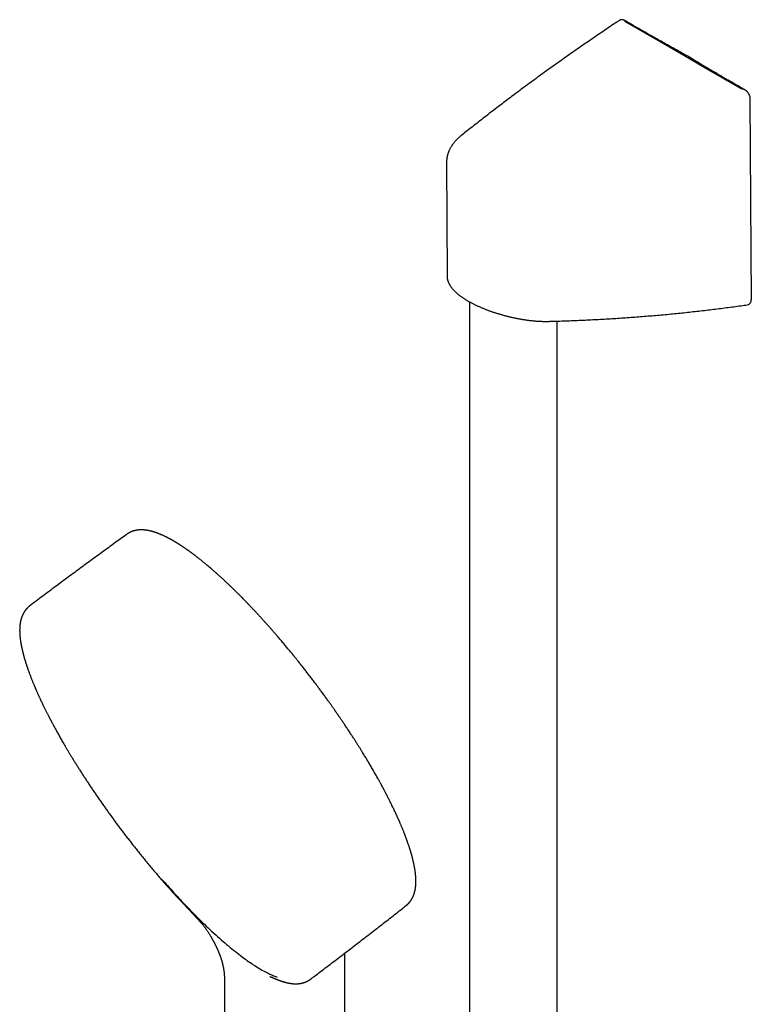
# Model space of a CAD drawing. Header units: millimetres. Extents: x 8 to 673, y 12 to 1463.
# Tile 6 of 16: x 524 to 673, y 490 to 690. Entities that reach past the tile are written whole.
import ezdxf

# ---------------------------------------------------------------- set-up
doc = ezdxf.new("R2010")
doc.units = ezdxf.units.MM

msp = doc.modelspace()

# ---------------------------------------------------------------- linework, layer by layer
at = {"color": 7, "linetype": 'Continuous', "lineweight": 30}
for p, q in [((655.27, 685.62), (647.48, 690.12)), ((659.46, 683.21), (655.27, 685.62)), ((663.64, 680.79), (659.46, 683.21)), ((671.43, 676.3), (663.64, 680.79)), ((611.2, 661.45), (611.3, 638.4)), ((615.89, 633.11), (615.89, 396.25)), ((672.41, 632.53), (672.44, 632.53)), ((633.69, 396.26), (633.69, 629.2)), ((526.57, 571.43), (526.58, 571.43)), ((590.51, 397.33), (590.51, 500.73)), ((566.01, 494.91), (566.01, 397.33))]:
    msp.add_line(p, q, dxfattribs=at)
at = {"color": 7, "linetype": 'Continuous', "lineweight": 30, "flags": 128}
for points in [[(647.74, 690.15), (647.54, 690.26), (647.46, 690.31)], [(671.97, 676.16), (671.77, 676.27), (671.69, 676.32)], [(673.21, 633.6), (673.16, 643.49), (673, 674.38)]]:
    msp.add_lwpolyline(points, dxfattribs=at)
at = {"color": 7, "linetype": 'Continuous', "lineweight": 30}
for points, knots in [([(646.36, 690.34), (646.19, 690.22), (645.54, 689.79), (644.43, 689.05), (643.04, 688.11), (641.65, 687.16), (640.26, 686.21), (638.88, 685.26), (637.51, 684.31), (636.14, 683.35), (634.78, 682.39), (633.43, 681.43), (632.08, 680.47), (630.74, 679.5), (629.4, 678.53), (628.07, 677.55), (626.74, 676.57), (625.43, 675.59), (624.12, 674.61), (622.81, 673.63), (621.51, 672.64), (620.22, 671.65), (618.93, 670.65), (617.65, 669.66), (616.38, 668.66), (615.2, 667.73), (614.45, 667.13), (614.13, 666.87)], [0, 0, 0, 0, 0.015435, 0.056839, 0.098242, 0.139645, 0.181049, 0.222452, 0.263855, 0.305258, 0.346662, 0.388065, 0.429468, 0.470871, 0.512274, 0.553677, 0.59508, 0.636483, 0.677886, 0.719288, 0.760691, 0.802093, 0.843496, 0.884898, 0.9263, 0.967702, 1, 1, 1, 1]), ([(647.46, 690.31), (647.45, 690.31), (647.41, 690.33), (647.34, 690.37), (647.25, 690.41), (647.15, 690.44), (647.06, 690.46), (646.96, 690.48), (646.87, 690.48), (646.78, 690.48), (646.7, 690.47), (646.61, 690.45), (646.53, 690.42), (646.45, 690.39), (646.4, 690.36), (646.37, 690.34), (646.36, 690.34)], [0, 0, 0, 0, 0.020589, 0.107722, 0.195447, 0.282999, 0.369647, 0.454683, 0.529102, 0.609672, 0.688038, 0.764193, 0.83842, 0.911054, 0.981796, 1, 1, 1, 1]), ([(659.77, 683.35), (659.6, 683.44), (659.27, 683.62), (658.79, 683.89), (658.32, 684.15), (657.88, 684.39), (657.46, 684.63), (657.06, 684.85), (656.69, 685.06), (656.34, 685.25), (655.72, 685.6), (654.84, 686.09), (653.95, 686.6), (653.32, 686.95), (652.95, 687.16), (652.6, 687.36), (652.26, 687.56), (651.94, 687.74), (651.64, 687.91), (651.41, 688.04), (651.23, 688.14), (651.1, 688.21), (650.96, 688.29), (650.82, 688.38), (650.66, 688.47), (650.51, 688.56), (650.33, 688.66), (650.13, 688.77), (649.91, 688.9), (649.66, 689.04), (649.38, 689.2), (649.09, 689.37), (648.78, 689.55), (648.45, 689.74), (648.1, 689.94), (647.86, 690.08), (647.74, 690.15)], [0, 0, 0, 0, 0.041964, 0.08219, 0.120674, 0.157414, 0.19241, 0.225084, 0.256074, 0.285382, 0.313033, 0.409264, 0.504631, 0.535409, 0.566093, 0.595792, 0.623842, 0.650245, 0.675001, 0.698108, 0.708828, 0.719155, 0.730404, 0.743711, 0.755609, 0.768778, 0.783216, 0.798926, 0.818319, 0.839352, 0.862026, 0.88634, 0.912294, 0.939889, 0.969124, 1, 1, 1, 1]), ([(659.77, 683.34), (659.77, 683.35), (659.75, 683.36), (659.71, 683.36), (659.65, 683.35), (659.59, 683.32), (659.52, 683.27), (659.48, 683.23), (659.46, 683.21)], [0, 0, 0, 0, 0.079561, 0.230015, 0.394841, 0.576472, 0.777277, 1, 1, 1, 1]), ([(671.69, 676.32), (671.52, 676.42), (671.2, 676.6), (670.73, 676.87), (670.28, 677.14), (669.85, 677.39), (669.43, 677.63), (669.04, 677.86), (668.67, 678.07), (668.33, 678.27), (668.01, 678.46), (667.7, 678.64), (667.4, 678.81), (667.13, 678.97), (666.87, 679.13), (666.62, 679.27), (666.39, 679.4), (665.97, 679.65), (665.39, 679.99), (664.64, 680.43), (664.1, 680.75), (663.72, 680.98), (663.49, 681.12), (663.26, 681.26), (663.01, 681.41), (662.71, 681.58), (662.38, 681.78), (662, 682), (661.6, 682.24), (661.18, 682.5), (660.73, 682.77), (660.26, 683.05), (659.94, 683.25), (659.78, 683.34)], [0, 0, 0, 0, 0.040974, 0.080415, 0.118323, 0.154698, 0.189539, 0.222848, 0.252848, 0.281486, 0.308762, 0.334674, 0.359223, 0.38241, 0.404234, 0.424696, 0.443794, 0.461697, 0.532129, 0.59019, 0.64916, 0.667882, 0.686789, 0.70668, 0.727735, 0.749956, 0.779988, 0.811917, 0.84574, 0.88146, 0.919076, 0.958589, 1, 1, 1, 1]), ([(673, 674.39), (673, 674.41), (673, 674.48), (672.99, 674.58), (672.97, 674.68), (672.95, 674.79), (672.92, 674.9), (672.89, 675), (672.85, 675.11), (672.8, 675.21), (672.75, 675.31), (672.7, 675.41), (672.64, 675.5), (672.58, 675.59), (672.51, 675.68), (672.44, 675.77), (672.36, 675.85), (672.28, 675.93), (672.2, 676), (672.11, 676.06), (672.04, 676.12), (671.99, 676.15), (671.97, 676.16)], [0, 0, 0, 0, 0.042109, 0.09402, 0.146295, 0.198539, 0.250551, 0.302204, 0.353432, 0.404217, 0.454581, 0.504541, 0.553571, 0.603585, 0.654143, 0.705219, 0.756773, 0.808752, 0.861044, 0.911982, 0.964069, 1, 1, 1, 1]), ([(614.13, 666.87), (614.09, 666.84), (613.98, 666.75), (613.81, 666.61), (613.61, 666.44), (613.43, 666.26), (613.24, 666.08), (613.07, 665.89), (612.9, 665.71), (612.74, 665.52), (612.59, 665.33), (612.44, 665.13), (612.31, 664.94), (612.18, 664.74), (612.05, 664.54), (611.94, 664.33), (611.84, 664.13), (611.74, 663.92), (611.65, 663.72), (611.57, 663.51), (611.49, 663.3), (611.43, 663.09), (611.37, 662.88), (611.32, 662.67), (611.28, 662.46), (611.25, 662.25), (611.23, 662.04), (611.21, 661.82), (611.2, 661.63), (611.2, 661.51), (611.2, 661.45)], [0, 0, 0, 0, 0.020804, 0.059212, 0.097581, 0.135877, 0.174083, 0.212187, 0.250172, 0.288024, 0.325729, 0.363274, 0.400647, 0.437839, 0.474839, 0.511644, 0.548249, 0.584653, 0.620858, 0.656869, 0.692692, 0.728337, 0.763815, 0.799139, 0.834327, 0.869393, 0.904357, 0.939239, 0.974058, 1, 1, 1, 1]), ([(611.3, 638.4), (611.3, 638.35), (611.3, 638.25), (611.31, 638.1), (611.33, 637.95), (611.36, 637.79), (611.39, 637.64), (611.43, 637.48), (611.48, 637.32), (611.54, 637.16), (611.61, 637.01), (611.69, 636.85), (611.77, 636.68), (611.86, 636.52), (611.96, 636.36), (612.07, 636.2), (612.19, 636.04), (612.31, 635.88), (612.44, 635.73), (612.58, 635.57), (612.74, 635.41), (612.9, 635.25), (613.06, 635.09), (613.23, 634.93), (613.41, 634.78), (613.59, 634.63), (613.77, 634.49), (613.96, 634.34), (614.16, 634.19), (614.37, 634.05), (614.57, 633.91), (614.79, 633.77), (615, 633.63), (615.23, 633.49), (615.45, 633.36), (615.69, 633.22), (615.92, 633.09), (616.16, 632.96), (616.4, 632.83), (616.65, 632.71), (616.9, 632.58), (617.16, 632.46), (617.42, 632.33), (617.68, 632.21), (617.95, 632.09), (618.22, 631.98), (618.49, 631.86), (618.77, 631.75), (619.05, 631.64), (619.33, 631.53), (619.62, 631.42), (619.91, 631.31), (620.2, 631.21), (620.49, 631.1), (620.79, 631.01), (621.08, 630.91), (621.38, 630.81), (621.69, 630.72), (621.99, 630.63), (622.3, 630.54), (622.61, 630.45), (622.92, 630.37), (623.22, 630.28), (623.53, 630.21), (623.84, 630.13), (624.15, 630.05), (624.47, 629.98), (624.78, 629.91), (625.09, 629.85), (625.4, 629.78), (625.72, 629.72), (626.03, 629.66), (626.34, 629.61), (626.65, 629.56), (626.96, 629.51), (627.27, 629.46), (627.58, 629.42), (627.88, 629.38), (628.19, 629.34), (628.49, 629.31), (628.79, 629.28), (629.09, 629.25), (629.39, 629.22), (629.69, 629.2), (629.98, 629.18), (630.27, 629.17), (630.56, 629.16), (630.85, 629.15), (631.13, 629.15), (631.41, 629.15), (631.65, 629.15), (631.8, 629.15), (631.86, 629.15)], [0, 0, 0, 0, 0.007884, 0.016911, 0.026047, 0.035314, 0.044735, 0.054311, 0.064057, 0.074041, 0.084217, 0.094604, 0.105218, 0.116069, 0.127161, 0.138491, 0.150049, 0.160627, 0.171761, 0.18375, 0.195791, 0.207791, 0.219697, 0.231474, 0.243098, 0.254551, 0.265813, 0.277588, 0.289057, 0.300469, 0.311827, 0.323136, 0.334401, 0.345626, 0.356818, 0.367966, 0.379109, 0.390125, 0.401111, 0.412077, 0.423035, 0.433996, 0.444967, 0.455959, 0.466988, 0.477823, 0.488766, 0.499739, 0.510734, 0.521741, 0.53275, 0.543747, 0.55472, 0.565659, 0.576586, 0.587576, 0.598627, 0.609728, 0.620867, 0.632031, 0.643206, 0.654377, 0.665528, 0.676602, 0.687878, 0.699157, 0.710445, 0.721753, 0.733089, 0.744465, 0.75589, 0.767374, 0.778892, 0.790421, 0.801971, 0.813546, 0.825151, 0.836791, 0.848472, 0.860199, 0.871982, 0.883863, 0.895681, 0.907575, 0.919536, 0.931557, 0.943629, 0.955743, 0.967891, 0.980025, 0.992143, 1, 1, 1, 1]), ([(631.89, 629.15), (632.15, 629.16), (632.93, 629.18), (634.24, 629.22), (635.83, 629.27), (637.41, 629.33), (638.98, 629.4), (640.55, 629.48), (642.12, 629.56), (643.68, 629.64), (645.24, 629.74), (646.8, 629.84), (648.35, 629.95), (649.89, 630.06), (651.44, 630.18), (652.98, 630.31), (654.51, 630.44), (656.05, 630.58), (657.58, 630.73), (659.1, 630.88), (660.62, 631.04), (662.14, 631.21), (663.65, 631.38), (665.15, 631.56), (666.66, 631.74), (668.15, 631.94), (669.64, 632.14), (671.06, 632.33), (671.99, 632.46), (672.41, 632.52)], [0, 0, 0, 0, 0.018263, 0.05655, 0.094797, 0.132992, 0.171126, 0.209211, 0.247331, 0.285426, 0.323496, 0.361542, 0.399565, 0.437565, 0.475544, 0.513501, 0.551403, 0.589412, 0.627382, 0.665315, 0.70321, 0.741068, 0.778892, 0.81668, 0.854435, 0.892157, 0.929847, 0.967506, 1, 1, 1, 1]), ([(672.47, 632.54), (672.48, 632.54), (672.51, 632.54), (672.57, 632.56), (672.65, 632.59), (672.73, 632.63), (672.8, 632.68), (672.86, 632.73), (672.92, 632.79), (672.97, 632.85), (673.02, 632.91), (673.07, 632.99), (673.1, 633.06), (673.14, 633.15), (673.16, 633.23), (673.18, 633.32), (673.2, 633.42), (673.21, 633.51), (673.21, 633.58), (673.21, 633.6)], [0, 0, 0, 0, 0.0184356, 0.078751, 0.1382802, 0.1972194, 0.2557778, 0.3139927, 0.3716866, 0.429802, 0.4886979, 0.5487056, 0.6101459, 0.6733041, 0.73839, 0.8054871, 0.8745052, 0.9451637, 1, 1, 1, 1]), ([(602.88, 510.32), (602.91, 510.34), (602.96, 510.38), (603.02, 510.43), (603.06, 510.46), (603.09, 510.49), (603.13, 510.52), (603.17, 510.55), (603.22, 510.59), (603.26, 510.64), (603.31, 510.68), (603.36, 510.73), (603.41, 510.78), (603.46, 510.83), (603.5, 510.87), (603.54, 510.92), (603.58, 510.96), (603.61, 511), (603.65, 511.04), (603.69, 511.09), (603.73, 511.13), (603.76, 511.18), (603.8, 511.22), (603.82, 511.26), (603.85, 511.29), (603.87, 511.32), (603.89, 511.35), (603.92, 511.39), (603.94, 511.42), (603.97, 511.46), (604, 511.51), (604.03, 511.55), (604.06, 511.6), (604.08, 511.63), (604.1, 511.67), (604.12, 511.7), (604.14, 511.74), (604.17, 511.79), (604.2, 511.85), (604.24, 511.91), (604.27, 511.96), (604.29, 512.02), (604.32, 512.07), (604.35, 512.13), (604.37, 512.18), (604.4, 512.24), (604.42, 512.3), (604.45, 512.35), (604.46, 512.4), (604.48, 512.43), (604.49, 512.46), (604.5, 512.49), (604.52, 512.53), (604.54, 512.59), (604.57, 512.66), (604.6, 512.75), (604.62, 512.83), (604.65, 512.91), (604.67, 512.99), (604.69, 513.07), (604.71, 513.15), (604.73, 513.23), (604.76, 513.32), (604.78, 513.41), (604.8, 513.52), (604.82, 513.63), (604.84, 513.74), (604.86, 513.85), (604.87, 513.95), (604.89, 514.06), (604.9, 514.15), (604.91, 514.23), (604.92, 514.3), (604.92, 514.36), (604.93, 514.42), (604.93, 514.48), (604.94, 514.53), (604.94, 514.57), (604.94, 514.62), (604.95, 514.68), (604.95, 514.75), (604.96, 514.82), (604.96, 514.9), (604.96, 514.98), (604.96, 515.07), (604.97, 515.16), (604.97, 515.26), (604.97, 515.36), (604.97, 515.46), (604.97, 515.57), (604.96, 515.67), (604.96, 515.8), (604.95, 515.95), (604.94, 516.14), (604.93, 516.33), (604.92, 516.49), (604.9, 516.62), (604.9, 516.7), (604.89, 516.79), (604.88, 516.87), (604.87, 516.95), (604.86, 517.01), (604.85, 517.08), (604.85, 517.15), (604.84, 517.23), (604.82, 517.32), (604.81, 517.43), (604.79, 517.54), (604.78, 517.64), (604.76, 517.75), (604.74, 517.85), (604.73, 517.95), (604.71, 518.04), (604.7, 518.13), (604.68, 518.21), (604.67, 518.29), (604.65, 518.38), (604.63, 518.48), (604.61, 518.58), (604.58, 518.72), (604.55, 518.89), (604.5, 519.09), (604.46, 519.29), (604.42, 519.45), (604.39, 519.59), (604.36, 519.69), (604.34, 519.79), (604.32, 519.88), (604.29, 519.99), (604.26, 520.11), (604.22, 520.26), (604.18, 520.42), (604.13, 520.59), (604.09, 520.75), (604.05, 520.89), (604.01, 521.01), (603.98, 521.13), (603.94, 521.26), (603.9, 521.38), (603.87, 521.5), (603.84, 521.6), (603.81, 521.7), (603.78, 521.78), (603.76, 521.84), (603.74, 521.91), (603.72, 521.98), (603.69, 522.07), (603.65, 522.18), (603.61, 522.31), (603.55, 522.5), (603.46, 522.77), (603.34, 523.11), (603.24, 523.39), (603.17, 523.61), (603.11, 523.76), (603.06, 523.9), (603.02, 524.03), (602.97, 524.14), (602.94, 524.23), (602.91, 524.31), (602.88, 524.38), (602.86, 524.43), (602.84, 524.48), (602.82, 524.55), (602.79, 524.62), (602.76, 524.71), (602.73, 524.8), (602.69, 524.89), (602.65, 524.99), (602.61, 525.08), (602.56, 525.23), (602.48, 525.43), (602.38, 525.67), (602.28, 525.93), (602.17, 526.2), (602.06, 526.46), (601.95, 526.72), (601.85, 526.96), (601.75, 527.18), (601.67, 527.36), (601.61, 527.51), (601.54, 527.65), (601.49, 527.79), (601.43, 527.91), (601.38, 528.03), (601.33, 528.13), (601.3, 528.21), (601.26, 528.28), (601.23, 528.36), (601.18, 528.47), (601.12, 528.6), (601.05, 528.75), (600.97, 528.92), (600.89, 529.1), (600.81, 529.28), (600.69, 529.53), (600.54, 529.84), (600.36, 530.22), (600.16, 530.63), (599.96, 531.04), (599.72, 531.53), (599.43, 532.1), (599.19, 532.58), (599.01, 532.91), (598.92, 533.09), (598.83, 533.26), (598.74, 533.44), (598.65, 533.61), (598.56, 533.78), (598.47, 533.95), (598.39, 534.11), (598.31, 534.24), (598.25, 534.36), (598.2, 534.45), (598.16, 534.52), (598.13, 534.58), (598.11, 534.62), (598.08, 534.68), (598.04, 534.75), (597.99, 534.85), (597.92, 534.98), (597.84, 535.12), (597.75, 535.29), (597.64, 535.48), (597.53, 535.69), (597.4, 535.93), (597.23, 536.22), (597.04, 536.56), (596.83, 536.94), (596.61, 537.31), (596.41, 537.67), (596.19, 538.05), (595.97, 538.44), (595.73, 538.84), (595.51, 539.22), (595.29, 539.59), (595.07, 539.95), (594.86, 540.3), (594.64, 540.67), (594.39, 541.08), (594.11, 541.53), (593.82, 542), (593.51, 542.5), (593.18, 543.03), (592.83, 543.57), (592.47, 544.14), (592.08, 544.74), (591.74, 545.27), (591.44, 545.72), (591.2, 546.09), (590.97, 546.44), (590.74, 546.78), (590.52, 547.1), (590.32, 547.41), (590.12, 547.71), (589.92, 548), (589.73, 548.28), (589.55, 548.54), (589.38, 548.78), (589.24, 548.99), (589.12, 549.17), (589.02, 549.31), (588.93, 549.44), (588.84, 549.56), (588.77, 549.67), (588.71, 549.75), (588.67, 549.81), (588.64, 549.86), (588.6, 549.91), (588.56, 549.98), (588.5, 550.05), (588.42, 550.17), (588.32, 550.32), (588.18, 550.51), (588.02, 550.74), (587.85, 550.98), (587.66, 551.25), (587.46, 551.53), (587.26, 551.82), (587.05, 552.11), (586.83, 552.42), (586.59, 552.74), (586.34, 553.08), (586.08, 553.44), (585.75, 553.89), (585.35, 554.43), (584.88, 555.06), (584.39, 555.72), (583.87, 556.4), (583.33, 557.11), (582.8, 557.79), (582.37, 558.35), (582.02, 558.8), (581.76, 559.13), (581.5, 559.45), (581.26, 559.76), (581.03, 560.04), (580.84, 560.28), (580.67, 560.49), (580.53, 560.67), (580.4, 560.82), (580.29, 560.96), (580.2, 561.08), (580.12, 561.17), (580.05, 561.26), (579.98, 561.34), (579.9, 561.44), (579.81, 561.55), (579.7, 561.69), (579.57, 561.84), (579.41, 562.04), (579.19, 562.3), (578.94, 562.61), (578.66, 562.94), (578.38, 563.28), (578.07, 563.64), (577.76, 564.01), (577.44, 564.39), (577.12, 564.77), (576.77, 565.17), (576.42, 565.58), (576.05, 566.01), (575.67, 566.44), (575.28, 566.89), (574.89, 567.33), (574.51, 567.75), (574.1, 568.21), (573.67, 568.68), (573.22, 569.18), (572.77, 569.66), (572.33, 570.14), (571.89, 570.6), (571.48, 571.04), (571.09, 571.45), (570.72, 571.83), (570.36, 572.2), (570.01, 572.56), (569.65, 572.92), (569.34, 573.24), (569.08, 573.5), (568.87, 573.71), (568.66, 573.92), (568.47, 574.1), (568.32, 574.25), (568.22, 574.35), (568.13, 574.44), (568.06, 574.51), (568.01, 574.56), (567.97, 574.59), (567.94, 574.62), (567.9, 574.66), (567.85, 574.72), (567.78, 574.78), (567.7, 574.86), (567.59, 574.97), (567.44, 575.11), (567.25, 575.29), (567.06, 575.48), (566.85, 575.67), (566.64, 575.87), (566.41, 576.09), (566.18, 576.3), (565.93, 576.54), (565.67, 576.78), (565.4, 577.03), (565.14, 577.27), (564.89, 577.49), (564.65, 577.71), (564.43, 577.91), (564.22, 578.09), (563.89, 578.38), (563.6, 578.63), (563.36, 578.84), (563.27, 578.92), (563.19, 578.98), (563.13, 579.04), (563.08, 579.08), (563.04, 579.12), (563.01, 579.14), (562.97, 579.17), (562.93, 579.21), (562.88, 579.25), (562.82, 579.3), (562.75, 579.36), (562.67, 579.43), (562.56, 579.52), (562.44, 579.62), (562.3, 579.74), (562.14, 579.87), (561.97, 580.01), (561.8, 580.15), (561.52, 580.38), (561.13, 580.69), (560.7, 581.03), (560.34, 581.31), (560.12, 581.48), (559.97, 581.59), (559.88, 581.66), (559.81, 581.72), (559.74, 581.76), (559.68, 581.81), (559.64, 581.84), (559.6, 581.87), (559.57, 581.89), (559.54, 581.91), (559.5, 581.95), (559.44, 581.99), (559.37, 582.04), (559.28, 582.1), (559.18, 582.18), (559.07, 582.26), (558.95, 582.34), (558.84, 582.43), (558.73, 582.51), (558.61, 582.59), (558.5, 582.67), (558.38, 582.76), (558.23, 582.86), (558.07, 582.97), (557.91, 583.08), (557.76, 583.18), (557.63, 583.27), (557.5, 583.35), (557.39, 583.43), (557.27, 583.5), (557.17, 583.57), (557.05, 583.65), (556.94, 583.72), (556.82, 583.8), (556.7, 583.87), (556.57, 583.95), (556.44, 584.04), (556.31, 584.12), (556.18, 584.19), (556.07, 584.26), (555.96, 584.33), (555.86, 584.39), (555.75, 584.45), (555.66, 584.5), (555.58, 584.55), (555.5, 584.59), (555.44, 584.63), (555.39, 584.66), (555.34, 584.69), (555.28, 584.72), (555.22, 584.76), (555.14, 584.8), (555.05, 584.85), (554.94, 584.91), (554.84, 584.96), (554.75, 585.01), (554.65, 585.06), (554.56, 585.11), (554.47, 585.16), (554.4, 585.19), (554.35, 585.22), (554.31, 585.24), (554.28, 585.26), (554.24, 585.27), (554.2, 585.3), (554.14, 585.33), (554.06, 585.36), (553.98, 585.4), (553.77, 585.51), (553.56, 585.6), (553.37, 585.69), (553.31, 585.71), (553.26, 585.74), (553.22, 585.75), (553.18, 585.77), (553.13, 585.79), (553.07, 585.82), (553, 585.85), (552.92, 585.88), (552.8, 585.93), (552.65, 585.99), (552.51, 586.04), (552.4, 586.09), (552.34, 586.11), (552.28, 586.13), (552.23, 586.15), (552.18, 586.16), (552.12, 586.19), (552.05, 586.21), (551.96, 586.24), (551.86, 586.27), (551.74, 586.31), (551.63, 586.35), (551.52, 586.38), (551.43, 586.41), (551.36, 586.42), (551.31, 586.44), (551.25, 586.46), (551.19, 586.47), (551.12, 586.49), (551.04, 586.51), (550.96, 586.53), (550.88, 586.55), (550.8, 586.57), (550.73, 586.58), (550.66, 586.6), (550.6, 586.61), (550.55, 586.62), (550.5, 586.63), (550.45, 586.64), (550.39, 586.65), (550.33, 586.66), (550.27, 586.67), (550.2, 586.68), (550.15, 586.69), (550.1, 586.69), (550.06, 586.7), (550.02, 586.71), (549.97, 586.71), (549.92, 586.72), (549.86, 586.72), (549.78, 586.73), (549.68, 586.74), (549.57, 586.75), (549.47, 586.76), (549.38, 586.76), (549.29, 586.76), (549.22, 586.77), (549.14, 586.77), (549.06, 586.77), (548.99, 586.77), (548.91, 586.76), (548.83, 586.76), (548.76, 586.76), (548.69, 586.75), (548.64, 586.75), (548.59, 586.74), (548.55, 586.74), (548.51, 586.74), (548.48, 586.73), (548.45, 586.73), (548.41, 586.73), (548.36, 586.72), (548.3, 586.71), (548.24, 586.7), (548.17, 586.69), (548.11, 586.68), (548.05, 586.67), (548, 586.66), (547.94, 586.65), (547.88, 586.64), (547.81, 586.62), (547.75, 586.61), (547.71, 586.59), (547.66, 586.58), (547.62, 586.57), (547.58, 586.56), (547.53, 586.55), (547.47, 586.53), (547.41, 586.51), (547.36, 586.49), (547.31, 586.47), (547.26, 586.46), (547.22, 586.44), (547.17, 586.42), (547.12, 586.4), (547.06, 586.38), (547, 586.35), (546.94, 586.32), (546.88, 586.3), (546.83, 586.27), (546.77, 586.24), (546.71, 586.21), (546.65, 586.18), (546.58, 586.14), (546.51, 586.1), (546.44, 586.06), (546.37, 586.02), (546.32, 585.99), (546.27, 585.95), (546.23, 585.93), (546.18, 585.89), (546.11, 585.84), (546.06, 585.81), (546.04, 585.79)], [0, 0, 0, 0, 0.001046, 0.001899, 0.002562, 0.00309, 0.003606, 0.0046, 0.005593, 0.006582, 0.007685, 0.008831, 0.009929, 0.011165, 0.012268, 0.013228, 0.014154, 0.015104, 0.016165, 0.017102, 0.01816, 0.019262, 0.020214, 0.021008, 0.021696, 0.022392, 0.023041, 0.023724, 0.024507, 0.025393, 0.026384, 0.027386, 0.028257, 0.028994, 0.029645, 0.030385, 0.03123, 0.032165, 0.033542, 0.034743, 0.035825, 0.036846, 0.037864, 0.039004, 0.040308, 0.041447, 0.042641, 0.043692, 0.044581, 0.045175, 0.045694, 0.04632, 0.047086, 0.04799, 0.049785, 0.051385, 0.053012, 0.054574, 0.056116, 0.057597, 0.058988, 0.060476, 0.062165, 0.063987, 0.065827, 0.068037, 0.070132, 0.072, 0.073809, 0.075706, 0.077698, 0.078802, 0.079935, 0.081092, 0.082171, 0.083126, 0.083957, 0.084688, 0.085514, 0.086525, 0.087685, 0.088993, 0.090365, 0.091664, 0.092889, 0.09462, 0.096194, 0.097798, 0.099484, 0.101236, 0.102926, 0.104527, 0.107271, 0.110137, 0.1131, 0.116182, 0.117442, 0.11873, 0.120044, 0.121288, 0.122411, 0.123411, 0.124292, 0.125202, 0.126433, 0.127832, 0.129385, 0.130954, 0.132502, 0.134002, 0.135483, 0.136897, 0.138167, 0.139315, 0.140339, 0.141451, 0.142696, 0.144074, 0.145543, 0.147033, 0.149693, 0.152416, 0.155055, 0.157513, 0.158966, 0.160336, 0.161611, 0.162793, 0.163947, 0.165598, 0.167463, 0.169542, 0.171755, 0.173996, 0.175479, 0.176973, 0.17848, 0.179998, 0.181528, 0.182984, 0.184275, 0.185401, 0.186362, 0.187158, 0.18784, 0.188635, 0.189757, 0.191076, 0.192595, 0.194249, 0.197975, 0.201907, 0.206046, 0.207728, 0.209435, 0.211026, 0.212442, 0.213685, 0.214755, 0.215651, 0.216373, 0.216922, 0.217401, 0.218087, 0.218997, 0.219868, 0.220877, 0.22194, 0.222991, 0.224029, 0.225054, 0.227786, 0.230423, 0.233066, 0.235927, 0.239012, 0.241417, 0.243942, 0.246588, 0.248203, 0.249765, 0.251196, 0.252496, 0.253857, 0.255036, 0.256034, 0.256851, 0.257486, 0.258305, 0.259349, 0.260616, 0.262217, 0.263935, 0.265716, 0.267559, 0.269466, 0.273028, 0.27679, 0.280738, 0.284785, 0.288916, 0.294843, 0.300936, 0.302559, 0.304194, 0.30584, 0.307497, 0.309138, 0.310654, 0.312294, 0.313741, 0.314993, 0.31605, 0.316913, 0.317572, 0.318043, 0.318399, 0.318826, 0.319541, 0.320463, 0.321593, 0.322931, 0.324477, 0.326198, 0.328119, 0.33024, 0.332562, 0.336085, 0.339514, 0.342832, 0.346039, 0.349134, 0.352847, 0.356387, 0.359753, 0.362945, 0.366103, 0.369101, 0.372214, 0.375864, 0.379738, 0.383834, 0.388153, 0.392694, 0.397372, 0.402264, 0.407371, 0.412693, 0.41583, 0.418978, 0.421994, 0.424874, 0.427616, 0.430222, 0.43269, 0.435247, 0.437638, 0.439863, 0.441922, 0.443816, 0.445137, 0.446364, 0.447496, 0.448533, 0.449442, 0.450174, 0.450626, 0.45099, 0.45143, 0.451976, 0.452627, 0.453356, 0.454821, 0.456495, 0.458378, 0.460471, 0.462774, 0.465285, 0.467605, 0.470079, 0.472706, 0.475488, 0.478423, 0.481486, 0.484537, 0.490047, 0.495449, 0.500743, 0.507028, 0.513153, 0.519118, 0.524923, 0.5279, 0.530834, 0.533723, 0.536465, 0.538968, 0.54123, 0.542979, 0.544551, 0.545947, 0.547167, 0.548211, 0.549083, 0.549809, 0.550493, 0.551349, 0.552379, 0.55358, 0.554955, 0.556493, 0.559151, 0.561974, 0.564963, 0.568118, 0.571438, 0.574924, 0.578362, 0.581947, 0.585679, 0.589559, 0.593586, 0.59776, 0.602073, 0.606351, 0.61052, 0.614581, 0.619734, 0.624701, 0.629481, 0.634473, 0.639243, 0.643793, 0.648122, 0.65223, 0.656077, 0.659971, 0.663965, 0.668058, 0.670394, 0.672762, 0.67516, 0.677581, 0.678958, 0.680141, 0.681132, 0.68193, 0.682534, 0.682847, 0.683164, 0.68363, 0.684246, 0.685012, 0.685928, 0.686933, 0.688887, 0.690986, 0.69323, 0.69555, 0.698007, 0.700601, 0.703314, 0.705971, 0.709298, 0.712451, 0.71543, 0.718428, 0.721227, 0.723827, 0.726262, 0.728677, 0.735427, 0.736486, 0.737543, 0.738492, 0.739271, 0.739879, 0.740357, 0.740678, 0.741077, 0.74158, 0.742186, 0.742896, 0.743709, 0.744625, 0.745993, 0.747541, 0.749269, 0.751177, 0.75326, 0.755408, 0.757581, 0.763691, 0.769994, 0.773609, 0.777284, 0.778452, 0.779568, 0.78055, 0.781397, 0.78211, 0.782688, 0.783132, 0.783478, 0.783892, 0.784392, 0.785177, 0.78611, 0.787191, 0.788531, 0.790036, 0.791568, 0.793082, 0.794577, 0.796054, 0.797512, 0.798953, 0.801178, 0.803359, 0.805478, 0.807469, 0.809321, 0.811035, 0.812611, 0.814099, 0.815606, 0.817102, 0.818794, 0.820331, 0.822016, 0.823834, 0.825688, 0.827561, 0.829454, 0.830954, 0.832467, 0.833992, 0.835507, 0.836879, 0.838088, 0.839131, 0.840009, 0.840724, 0.841426, 0.842232, 0.843142, 0.844347, 0.845698, 0.847207, 0.848881, 0.850175, 0.851553, 0.853015, 0.854541, 0.855399, 0.856136, 0.856754, 0.85725, 0.857638, 0.858398, 0.859323, 0.860413, 0.861669, 0.863071, 0.870155, 0.871233, 0.872171, 0.872956, 0.873589, 0.874122, 0.874934, 0.875895, 0.877004, 0.878262, 0.879612, 0.882428, 0.88546, 0.886674, 0.887726, 0.88861, 0.889331, 0.890051, 0.891122, 0.892335, 0.893644, 0.89549, 0.897408, 0.899388, 0.90124, 0.902889, 0.903859, 0.904746, 0.9057, 0.90679, 0.908017, 0.90938, 0.910759, 0.912115, 0.913445, 0.914748, 0.91595, 0.917008, 0.917921, 0.918713, 0.919605, 0.920601, 0.921699, 0.922901, 0.924075, 0.925106, 0.925877, 0.926551, 0.927277, 0.928116, 0.929069, 0.930136, 0.931315, 0.933486, 0.935514, 0.937399, 0.939006, 0.940481, 0.94183, 0.943204, 0.944671, 0.946168, 0.947498, 0.948895, 0.950481, 0.951506, 0.952585, 0.953543, 0.954318, 0.954836, 0.955374, 0.956009, 0.956741, 0.957571, 0.958493, 0.95989, 0.961137, 0.962235, 0.963279, 0.964311, 0.965346, 0.966495, 0.96783, 0.968817, 0.969716, 0.970498, 0.971175, 0.971929, 0.972817, 0.974021, 0.975168, 0.97618, 0.97706, 0.977893, 0.978696, 0.979506, 0.980484, 0.98165, 0.982855, 0.983933, 0.985122, 0.986197, 0.987214, 0.988284, 0.989487, 0.990816, 0.992265, 0.993732, 0.995043, 0.996281, 0.99687, 0.997464, 0.998137, 0.998982, 1, 1, 1, 1]), ([(546.03, 585.79), (545.26, 585.22), (543.61, 584.03), (541.09, 582.19), (538.48, 580.28), (535.87, 578.37), (533.27, 576.44), (530.67, 574.51), (528.44, 572.85), (527.07, 571.82), (526.57, 571.45)], [0, 0, 0, 0, 0.119021, 0.252883, 0.386745, 0.520604, 0.654463, 0.788321, 0.922177, 1, 1, 1, 1]), ([(526.57, 571.45), (526.54, 571.42), (526.48, 571.38), (526.41, 571.32), (526.36, 571.28), (526.31, 571.24), (526.27, 571.21), (526.22, 571.17), (526.17, 571.13), (526.13, 571.09), (526.09, 571.05), (526.06, 571.02), (526.02, 570.99), (525.99, 570.96), (525.95, 570.92), (525.91, 570.88), (525.86, 570.83), (525.83, 570.79), (525.79, 570.76), (525.77, 570.73), (525.74, 570.7), (525.73, 570.68), (525.7, 570.66), (525.68, 570.63), (525.65, 570.59), (525.62, 570.55), (525.59, 570.52), (525.56, 570.49), (525.54, 570.46), (525.53, 570.44), (525.51, 570.41), (525.48, 570.38), (525.46, 570.35), (525.43, 570.31), (525.4, 570.27), (525.38, 570.24), (525.36, 570.21), (525.34, 570.19), (525.32, 570.15), (525.29, 570.1), (525.25, 570.05), (525.22, 569.99), (525.18, 569.92), (525.15, 569.87), (525.12, 569.81), (525.09, 569.76), (525.06, 569.71), (525.04, 569.66), (525.01, 569.61), (524.99, 569.57), (524.97, 569.53), (524.96, 569.5), (524.95, 569.48), (524.94, 569.45), (524.92, 569.43), (524.91, 569.39), (524.89, 569.34), (524.87, 569.29), (524.84, 569.24), (524.82, 569.19), (524.81, 569.15), (524.79, 569.11), (524.78, 569.06), (524.76, 569.02), (524.74, 568.97), (524.72, 568.91), (524.7, 568.84), (524.68, 568.76), (524.66, 568.69), (524.63, 568.62), (524.61, 568.55), (524.6, 568.47), (524.58, 568.41), (524.56, 568.34), (524.55, 568.28), (524.53, 568.2), (524.51, 568.12), (524.5, 568.03), (524.48, 567.94), (524.47, 567.84), (524.45, 567.75), (524.44, 567.65), (524.42, 567.54), (524.41, 567.44), (524.4, 567.33), (524.39, 567.23), (524.38, 567.13), (524.38, 567.05), (524.37, 566.97), (524.37, 566.89), (524.36, 566.82), (524.36, 566.75), (524.36, 566.66), (524.36, 566.55), (524.35, 566.42), (524.35, 566.29), (524.35, 566.17), (524.36, 566.04), (524.36, 565.92), (524.37, 565.79), (524.37, 565.65), (524.38, 565.51), (524.39, 565.37), (524.4, 565.26), (524.41, 565.16), (524.41, 565.09), (524.42, 565.02), (524.43, 564.96), (524.43, 564.89), (524.44, 564.81), (524.45, 564.71), (524.47, 564.6), (524.48, 564.48), (524.5, 564.35), (524.52, 564.21), (524.54, 564.09), (524.55, 564), (524.56, 563.93), (524.58, 563.85), (524.59, 563.78), (524.6, 563.7), (524.61, 563.62), (524.63, 563.56), (524.64, 563.5), (524.64, 563.46), (524.65, 563.43), (524.66, 563.39), (524.66, 563.36), (524.67, 563.31), (524.68, 563.26), (524.69, 563.2), (524.71, 563.13), (524.72, 563.04), (524.74, 562.95), (524.76, 562.86), (524.78, 562.75), (524.81, 562.62), (524.85, 562.46), (524.88, 562.31), (524.92, 562.16), (524.95, 562.02), (524.98, 561.9), (525.01, 561.8), (525.03, 561.71), (525.05, 561.64), (525.06, 561.57), (525.08, 561.52), (525.09, 561.46), (525.11, 561.4), (525.13, 561.32), (525.16, 561.22), (525.19, 561.1), (525.23, 560.96), (525.28, 560.79), (525.32, 560.63), (525.37, 560.46), (525.42, 560.28), (525.47, 560.12), (525.52, 559.98), (525.55, 559.87), (525.59, 559.75), (525.63, 559.62), (525.67, 559.49), (525.71, 559.37), (525.75, 559.25), (525.79, 559.14), (525.82, 559.04), (525.84, 558.97), (525.86, 558.91), (525.88, 558.87), (525.89, 558.83), (525.9, 558.8), (525.92, 558.75), (525.94, 558.69), (525.96, 558.61), (526, 558.51), (526.05, 558.38), (526.11, 558.19), (526.2, 557.94), (526.31, 557.65), (526.42, 557.36), (526.53, 557.06), (526.65, 556.75), (526.76, 556.45), (526.88, 556.16), (526.99, 555.88), (527.1, 555.63), (527.2, 555.39), (527.27, 555.2), (527.32, 555.08), (527.35, 555.01), (527.38, 554.96), (527.39, 554.92), (527.41, 554.89), (527.42, 554.85), (527.44, 554.8), (527.48, 554.72), (527.52, 554.63), (527.56, 554.51), (527.62, 554.38), (527.69, 554.23), (527.76, 554.06), (527.84, 553.88), (527.92, 553.69), (528.01, 553.5), (528.1, 553.31), (528.18, 553.12), (528.27, 552.94), (528.35, 552.75), (528.46, 552.51), (528.6, 552.21), (528.77, 551.86), (528.92, 551.53), (529.07, 551.23), (529.21, 550.95), (529.34, 550.68), (529.47, 550.4), (529.61, 550.12), (529.75, 549.85), (529.88, 549.59), (530.01, 549.34), (530.14, 549.08), (530.26, 548.85), (530.37, 548.64), (530.45, 548.48), (530.52, 548.34), (530.58, 548.23), (530.63, 548.13), (530.68, 548.05), (530.72, 547.97), (530.76, 547.89), (530.81, 547.8), (530.85, 547.71), (530.93, 547.57), (531.03, 547.38), (531.18, 547.11), (531.33, 546.83), (531.5, 546.52), (531.68, 546.19), (531.87, 545.84), (532.08, 545.47), (532.29, 545.09), (532.51, 544.7), (532.73, 544.31), (532.96, 543.9), (533.21, 543.47), (533.48, 543.02), (533.75, 542.54), (534.05, 542.04), (534.36, 541.52), (534.69, 540.97), (535.04, 540.4), (535.41, 539.8), (535.79, 539.18), (536.19, 538.54), (536.61, 537.88), (537.05, 537.2), (537.49, 536.52), (537.94, 535.84), (538.38, 535.17), (538.84, 534.47), (539.32, 533.76), (539.82, 533.03), (540.33, 532.29), (540.86, 531.52), (541.38, 530.78), (541.89, 530.06), (542.39, 529.37), (542.89, 528.67), (543.41, 527.96), (543.95, 527.23), (544.48, 526.51), (545.02, 525.79), (545.56, 525.08), (546.11, 524.36), (546.68, 523.63), (547.26, 522.87), (547.87, 522.1), (548.51, 521.3), (549.16, 520.5), (549.82, 519.69), (550.49, 518.87), (551.16, 518.06), (551.83, 517.27), (552.49, 516.49), (553.07, 515.83), (553.42, 515.42), (553.54, 515.28)], [0, 0, 0, 0, 0.001817, 0.003374, 0.004688, 0.005974, 0.007356, 0.008818, 0.010521, 0.011992, 0.013268, 0.014472, 0.015616, 0.016858, 0.018357, 0.020254, 0.022006, 0.02352, 0.024823, 0.026024, 0.026827, 0.027596, 0.028519, 0.029658, 0.031012, 0.032549, 0.033934, 0.034994, 0.035854, 0.03663, 0.037541, 0.038591, 0.03978, 0.041414, 0.042825, 0.043971, 0.044854, 0.04572, 0.046713, 0.048533, 0.050609, 0.052834, 0.054944, 0.057031, 0.058857, 0.060465, 0.062248, 0.064297, 0.065679, 0.067091, 0.068336, 0.069399, 0.070283, 0.070986, 0.071709, 0.072997, 0.074627, 0.076553, 0.078355, 0.079958, 0.081323, 0.08253, 0.083885, 0.085417, 0.087125, 0.0889, 0.091463, 0.093769, 0.095979, 0.098338, 0.100838, 0.103191, 0.105261, 0.10707, 0.109208, 0.111661, 0.114285, 0.11698, 0.119747, 0.122632, 0.125706, 0.128691, 0.131834, 0.135025, 0.138156, 0.141182, 0.143957, 0.14647, 0.148727, 0.150864, 0.152951, 0.154987, 0.156975, 0.16029, 0.163979, 0.167809, 0.171033, 0.174239, 0.177595, 0.181138, 0.184867, 0.188578, 0.192045, 0.195267, 0.197371, 0.199266, 0.200946, 0.20242, 0.203939, 0.20616, 0.208642, 0.211387, 0.214298, 0.217444, 0.220798, 0.224359, 0.226025, 0.227733, 0.229482, 0.231273, 0.233106, 0.234956, 0.236578, 0.237761, 0.238722, 0.239462, 0.240161, 0.24101, 0.24201, 0.24316, 0.24446, 0.246308, 0.248341, 0.250361, 0.252345, 0.254294, 0.257891, 0.261363, 0.26471, 0.267932, 0.271029, 0.273877, 0.275882, 0.277683, 0.27928, 0.280673, 0.281862, 0.282887, 0.284226, 0.285919, 0.287952, 0.290098, 0.293552, 0.297105, 0.300364, 0.30378, 0.307399, 0.31122, 0.313494, 0.315834, 0.31824, 0.320713, 0.323251, 0.325812, 0.328127, 0.330335, 0.332189, 0.333689, 0.334835, 0.335627, 0.336127, 0.336806, 0.33771, 0.338837, 0.340188, 0.342296, 0.344788, 0.347664, 0.353222, 0.358693, 0.364071, 0.369731, 0.375283, 0.380729, 0.386042, 0.391095, 0.39556, 0.399785, 0.403768, 0.405185, 0.406362, 0.407297, 0.407991, 0.408447, 0.408905, 0.409882, 0.411191, 0.412834, 0.41481, 0.417118, 0.41976, 0.422735, 0.425703, 0.42894, 0.432244, 0.435486, 0.438665, 0.441782, 0.444838, 0.44783, 0.4539, 0.459696, 0.465219, 0.46992, 0.474404, 0.478726, 0.483116, 0.487599, 0.492174, 0.49609, 0.50007, 0.504117, 0.5082, 0.511109, 0.513638, 0.515788, 0.517559, 0.518974, 0.520188, 0.521436, 0.522718, 0.524033, 0.525383, 0.52677, 0.5305, 0.534546, 0.538907, 0.543584, 0.548577, 0.553886, 0.55951, 0.565449, 0.571052, 0.576908, 0.583019, 0.589384, 0.596028, 0.603006, 0.61032, 0.617952, 0.625919, 0.634219, 0.642853, 0.651822, 0.660956, 0.670412, 0.680191, 0.690293, 0.699584, 0.709133, 0.718938, 0.729001, 0.739321, 0.749897, 0.76073, 0.77182, 0.78143, 0.791226, 0.801206, 0.811371, 0.82172, 0.832254, 0.842356, 0.852623, 0.863054, 0.87365, 0.88441, 0.896003, 0.907781, 0.919745, 0.931893, 0.944227, 0.956746, 0.968719, 0.980856, 0.993158, 1, 1, 1, 1]), ([(553.3, 515.72), (553.7, 515.27), (554.48, 514.37), (555.8, 512.91), (557.24, 511.34), (558.81, 509.69), (559.84, 508.65), (560.35, 508.13)], [0, 0, 0, 0, 0.165872, 0.331913, 0.554474, 0.776941, 1, 1, 1, 1]), ([(553.54, 515.28), (553.68, 515.12), (553.94, 514.82), (554.33, 514.38), (554.7, 513.97), (555.05, 513.58), (555.39, 513.21), (555.7, 512.87), (555.99, 512.55), (556.27, 512.26), (556.52, 511.98), (556.76, 511.72), (556.99, 511.48), (557.19, 511.27), (557.38, 511.07), (557.54, 510.89), (557.69, 510.73), (557.83, 510.59), (557.95, 510.46), (558.04, 510.36), (558.12, 510.28), (558.18, 510.22), (558.26, 510.13), (558.35, 510.04), (558.45, 509.93), (558.55, 509.82), (558.66, 509.71), (558.78, 509.59), (558.91, 509.45), (559.05, 509.3), (559.18, 509.15), (559.31, 509.01), (559.43, 508.89), (559.53, 508.78), (559.64, 508.67), (559.75, 508.54), (559.86, 508.43), (559.94, 508.34), (560.01, 508.27), (560.07, 508.2), (560.12, 508.15), (560.17, 508.1), (560.21, 508.05), (560.27, 507.98), (560.34, 507.91), (560.41, 507.83), (560.48, 507.76), (560.54, 507.69), (560.6, 507.63), (560.66, 507.57), (560.71, 507.51), (560.74, 507.47), (560.78, 507.43), (560.81, 507.39), (560.85, 507.35), (560.91, 507.28), (560.99, 507.2), (561.05, 507.13), (561.08, 507.1)], [0, 0, 0, 0, 0.055713, 0.108838, 0.159383, 0.207342, 0.252706, 0.294726, 0.334223, 0.371192, 0.405627, 0.438083, 0.467909, 0.495109, 0.519688, 0.54189, 0.561708, 0.579565, 0.595468, 0.609424, 0.617293, 0.62509, 0.635133, 0.647597, 0.661172, 0.674443, 0.687647, 0.701796, 0.720875, 0.739197, 0.756458, 0.773564, 0.789074, 0.800938, 0.814206, 0.829, 0.845428, 0.854193, 0.862573, 0.870456, 0.877068, 0.882274, 0.887792, 0.89561, 0.905136, 0.91436, 0.922698, 0.930211, 0.937881, 0.946051, 0.951789, 0.956825, 0.961063, 0.964683, 0.969967, 0.977608, 0.987616, 1, 1, 1, 1]), ([(583.73, 495.57), (583.91, 495.71), (584.96, 496.5), (586.86, 497.94), (589.43, 499.9), (592, 501.87), (594.56, 503.84), (597.12, 505.82), (599.68, 507.81), (601.6, 509.31), (602.66, 510.15), (602.88, 510.32)], [0, 0, 0, 0, 0.0285, 0.162351, 0.2962, 0.430047, 0.563893, 0.697737, 0.831579, 0.965419, 1, 1, 1, 1]), ([(560.35, 508.13), (560.88, 507.61), (561.93, 506.57), (563.48, 505.11), (564.99, 503.74), (566.46, 502.47), (567.89, 501.29), (569.27, 500.21), (570.61, 499.22), (571.46, 498.65), (571.88, 498.37)], [0, 0, 0, 0, 0.125524, 0.250559, 0.37525, 0.5, 0.624742, 0.749434, 0.874481, 1, 1, 1, 1]), ([(561.08, 507.1), (561.08, 507.09), (561.11, 507.06), (561.16, 507), (561.25, 506.9), (561.35, 506.79), (561.45, 506.66), (561.57, 506.52), (561.69, 506.37), (561.82, 506.21), (561.94, 506.05), (562.07, 505.88), (562.18, 505.72), (562.3, 505.55), (562.45, 505.34), (562.61, 505.09), (562.79, 504.83), (562.95, 504.57), (563.11, 504.3), (563.25, 504.08), (563.35, 503.9), (563.41, 503.79), (563.47, 503.68), (563.54, 503.57), (563.61, 503.44), (563.68, 503.31), (563.74, 503.2), (563.8, 503.09), (563.85, 503), (563.9, 502.91), (563.94, 502.83), (563.98, 502.75), (564.02, 502.68), (564.05, 502.61), (564.08, 502.55), (564.11, 502.48), (564.15, 502.41), (564.19, 502.33), (564.22, 502.26), (564.25, 502.21), (564.28, 502.16), (564.3, 502.11), (564.33, 502.05), (564.36, 501.98), (564.39, 501.92), (564.42, 501.86), (564.44, 501.8), (564.47, 501.75), (564.5, 501.69), (564.53, 501.62), (564.56, 501.55), (564.58, 501.5), (564.6, 501.45), (564.62, 501.41), (564.65, 501.36), (564.68, 501.29), (564.71, 501.22), (564.74, 501.15), (564.76, 501.09), (564.79, 501.02), (564.82, 500.95), (564.85, 500.88), (564.87, 500.83), (564.9, 500.77), (564.92, 500.7), (564.95, 500.62), (565, 500.51), (565.06, 500.35), (565.13, 500.16), (565.2, 499.97), (565.26, 499.79), (565.32, 499.62), (565.37, 499.45), (565.41, 499.32), (565.44, 499.23), (565.46, 499.17), (565.48, 499.1), (565.5, 499.02), (565.52, 498.93), (565.55, 498.83), (565.57, 498.75), (565.59, 498.68), (565.6, 498.62), (565.62, 498.55), (565.64, 498.46), (565.67, 498.35), (565.69, 498.26), (565.7, 498.21), (565.7, 498.21)], [0, 0, 0, 0, 0.000847, 0.012228, 0.0228, 0.037167, 0.052867, 0.070045, 0.087127, 0.10689, 0.126218, 0.14523, 0.163865, 0.182217, 0.2027, 0.235223, 0.264923, 0.292388, 0.319998, 0.352902, 0.36583, 0.377293, 0.388774, 0.400932, 0.415172, 0.429655, 0.441975, 0.452763, 0.463604, 0.471816, 0.481231, 0.490018, 0.497635, 0.504088, 0.510387, 0.517334, 0.525796, 0.534067, 0.541623, 0.547968, 0.552811, 0.557997, 0.563907, 0.571123, 0.578839, 0.584963, 0.590579, 0.595901, 0.602396, 0.61102, 0.618038, 0.623429, 0.62784, 0.632622, 0.638075, 0.644867, 0.653769, 0.66054, 0.666656, 0.674912, 0.683071, 0.689415, 0.695405, 0.701624, 0.708953, 0.717664, 0.726409, 0.745424, 0.76907, 0.789441, 0.809088, 0.830478, 0.849439, 0.867622, 0.875177, 0.882398, 0.890162, 0.89964, 0.910842, 0.92304, 0.933902, 0.941376, 0.948463, 0.957424, 0.968506, 0.981707, 0.997019, 1, 1, 1, 1]), ([(565.7, 498.21), (565.71, 498.14), (565.74, 498.02), (565.77, 497.85), (565.8, 497.71), (565.82, 497.6), (565.83, 497.51), (565.84, 497.44), (565.85, 497.39), (565.86, 497.34), (565.87, 497.28), (565.88, 497.23), (565.89, 497.16), (565.9, 497.09), (565.91, 497.02), (565.92, 496.95), (565.93, 496.88), (565.93, 496.82), (565.94, 496.76), (565.95, 496.7), (565.95, 496.65), (565.96, 496.6), (565.96, 496.55), (565.97, 496.5), (565.97, 496.46), (565.97, 496.42), (565.98, 496.38), (565.98, 496.34), (565.98, 496.3), (565.99, 496.25), (565.99, 496.21), (565.99, 496.16), (565.99, 496.12), (566, 496.08), (566, 496.03), (566, 495.98), (566, 495.92), (566, 495.85), (566.01, 495.78), (566.01, 495.71), (566.01, 495.65), (566.01, 495.6), (566.01, 495.56), (566.01, 495.52), (566.01, 495.47), (566.01, 495.4), (566.01, 495.3), (566.01, 495.19), (566.01, 495.05), (566.01, 494.96), (566.01, 494.9)], [0, 0, 0, 0, 0.0488586, 0.091721, 0.1285495, 0.1543192, 0.1759708, 0.1934984, 0.2069464, 0.2198042, 0.2342659, 0.2503368, 0.2666516, 0.2898293, 0.3107265, 0.332839, 0.3552774, 0.3734043, 0.392601, 0.414333, 0.4328503, 0.4487218, 0.4701415, 0.4902928, 0.5028848, 0.517856, 0.5373464, 0.5539881, 0.5686148, 0.587259, 0.6065857, 0.6233362, 0.6408226, 0.6579603, 0.6737882, 0.6917996, 0.7126561, 0.7369539, 0.7612466, 0.7844943, 0.8044122, 0.8209331, 0.8300258, 0.8390871, 0.8527464, 0.8716648, 0.8958479, 0.9252979, 0.9600153, 1, 1, 1, 1]), ([(571.88, 498.37), (572.29, 498.11), (573.09, 497.6), (574.22, 496.96), (575.2, 496.48), (576.04, 496.11), (576.51, 495.95), (576.75, 495.86)], [0, 0, 0, 0, 0.223023, 0.44549, 0.668087, 0.834118, 1, 1, 1, 1]), ([(575.24, 495.96), (575.24, 495.96), (575.24, 495.96), (575.24, 495.95), (575.25, 495.95), (575.26, 495.95), (575.29, 495.94), (575.31, 495.93), (575.34, 495.92), (575.37, 495.91), (575.39, 495.9), (575.42, 495.89), (575.45, 495.88), (575.48, 495.87), (575.53, 495.85), (575.59, 495.83), (575.66, 495.8), (575.74, 495.77), (575.81, 495.74), (575.87, 495.71), (575.93, 495.69), (575.99, 495.66), (576.04, 495.64), (576.08, 495.62), (576.12, 495.61), (576.17, 495.59), (576.23, 495.56), (576.31, 495.53), (576.39, 495.49), (576.48, 495.46), (576.56, 495.42), (576.65, 495.39), (576.71, 495.36), (576.77, 495.34), (576.81, 495.33), (576.85, 495.31), (576.89, 495.29), (576.93, 495.28), (576.98, 495.26), (577.04, 495.24), (577.12, 495.21), (577.21, 495.17), (577.31, 495.14), (577.44, 495.09), (577.52, 495.07), (577.57, 495.05)], [0, 0, 0, 0, 0.006361, 0.025131, 0.04518, 0.068052, 0.094684, 0.122624, 0.146679, 0.165773, 0.182719, 0.199901, 0.217347, 0.23506, 0.253541, 0.285643, 0.321496, 0.361101, 0.389717, 0.417765, 0.443236, 0.46613, 0.486447, 0.504188, 0.519642, 0.536083, 0.560291, 0.58758, 0.616369, 0.646228, 0.67706, 0.706059, 0.73192, 0.745557, 0.758572, 0.771856, 0.785434, 0.799308, 0.814383, 0.833802, 0.85783, 0.886467, 0.91971, 0.957555, 1, 1, 1, 1]), ([(577.55, 495.06), (577.56, 495.05), (577.61, 495.04), (577.68, 495.01), (577.76, 494.98), (577.83, 494.96), (577.88, 494.94), (577.93, 494.93), (577.96, 494.92), (577.99, 494.91), (578.03, 494.9), (578.08, 494.88), (578.14, 494.87), (578.21, 494.84), (578.31, 494.82), (578.44, 494.78), (578.57, 494.75), (578.69, 494.72), (578.8, 494.69), (578.89, 494.67), (578.97, 494.66), (579.04, 494.64), (579.11, 494.63), (579.19, 494.61), (579.28, 494.6), (579.39, 494.58), (579.51, 494.56), (579.64, 494.54), (579.75, 494.53), (579.84, 494.52), (579.92, 494.51), (579.99, 494.51), (580.05, 494.5), (580.13, 494.5), (580.21, 494.49), (580.29, 494.49), (580.38, 494.49), (580.47, 494.49), (580.54, 494.49), (580.62, 494.49), (580.69, 494.49), (580.77, 494.49), (580.85, 494.5), (580.91, 494.5), (580.96, 494.5), (581, 494.51), (581.04, 494.51), (581.08, 494.51), (581.12, 494.52), (581.16, 494.52), (581.21, 494.53), (581.26, 494.53), (581.31, 494.54), (581.34, 494.54), (581.37, 494.55), (581.4, 494.55), (581.45, 494.56), (581.5, 494.57), (581.56, 494.58), (581.62, 494.59), (581.68, 494.6), (581.74, 494.62), (581.79, 494.63), (581.85, 494.64), (581.92, 494.66), (581.99, 494.68), (582.05, 494.7), (582.11, 494.71), (582.15, 494.73), (582.19, 494.74), (582.23, 494.75), (582.26, 494.76), (582.31, 494.78), (582.36, 494.8), (582.4, 494.81), (582.44, 494.83), (582.47, 494.84), (582.51, 494.85), (582.54, 494.87), (582.58, 494.88), (582.62, 494.9), (582.67, 494.92), (582.71, 494.94), (582.75, 494.96), (582.78, 494.97), (582.8, 494.99), (582.83, 495), (582.86, 495.02), (582.9, 495.03), (582.94, 495.05), (582.98, 495.08), (583.03, 495.1), (583.09, 495.14), (583.15, 495.17), (583.21, 495.21), (583.26, 495.24), (583.31, 495.27), (583.38, 495.31), (583.43, 495.35), (583.48, 495.39), (583.52, 495.42), (583.57, 495.45), (583.64, 495.5), (583.7, 495.55), (583.73, 495.57)], [0, 0, 0, 0, 0.0055304, 0.0199489, 0.0324824, 0.04313, 0.0512427, 0.0577654, 0.0627404, 0.0675486, 0.0728552, 0.0786606, 0.0887916, 0.1000984, 0.1119117, 0.1337934, 0.1565931, 0.1789803, 0.1935029, 0.2074994, 0.2203905, 0.2321185, 0.2435234, 0.2562368, 0.2703013, 0.2855257, 0.3078022, 0.329058, 0.349854, 0.3623265, 0.3749666, 0.3870489, 0.3976971, 0.4089948, 0.4220845, 0.4374307, 0.4525669, 0.4666473, 0.4801658, 0.4916349, 0.5040825, 0.517509, 0.5313387, 0.5409929, 0.5494385, 0.5566751, 0.5628885, 0.5685683, 0.5752881, 0.5830483, 0.5918492, 0.6004871, 0.6076495, 0.6135021, 0.6180447, 0.6226238, 0.6303448, 0.6401867, 0.6514638, 0.6617892, 0.671367, 0.6797112, 0.6883558, 0.6988726, 0.7102911, 0.7213885, 0.7320784, 0.7422063, 0.7493987, 0.7555973, 0.7608459, 0.7670088, 0.7750746, 0.7827472, 0.7905849, 0.7974274, 0.8032733, 0.8081527, 0.8135173, 0.8201658, 0.828098, 0.8362387, 0.8433319, 0.8492769, 0.8542286, 0.8588677, 0.8635336, 0.8689658, 0.8746609, 0.8815322, 0.8896774, 0.8989721, 0.9100865, 0.9191957, 0.9274444, 0.9352988, 0.9441692, 0.954435, 0.9648854, 0.9710029, 0.9767789, 0.9831361, 0.990858, 1, 1, 1, 1])]:
    msp.add_open_spline(points, degree=3, knots=knots, dxfattribs=at)

doc.saveas('drawing.dxf')
